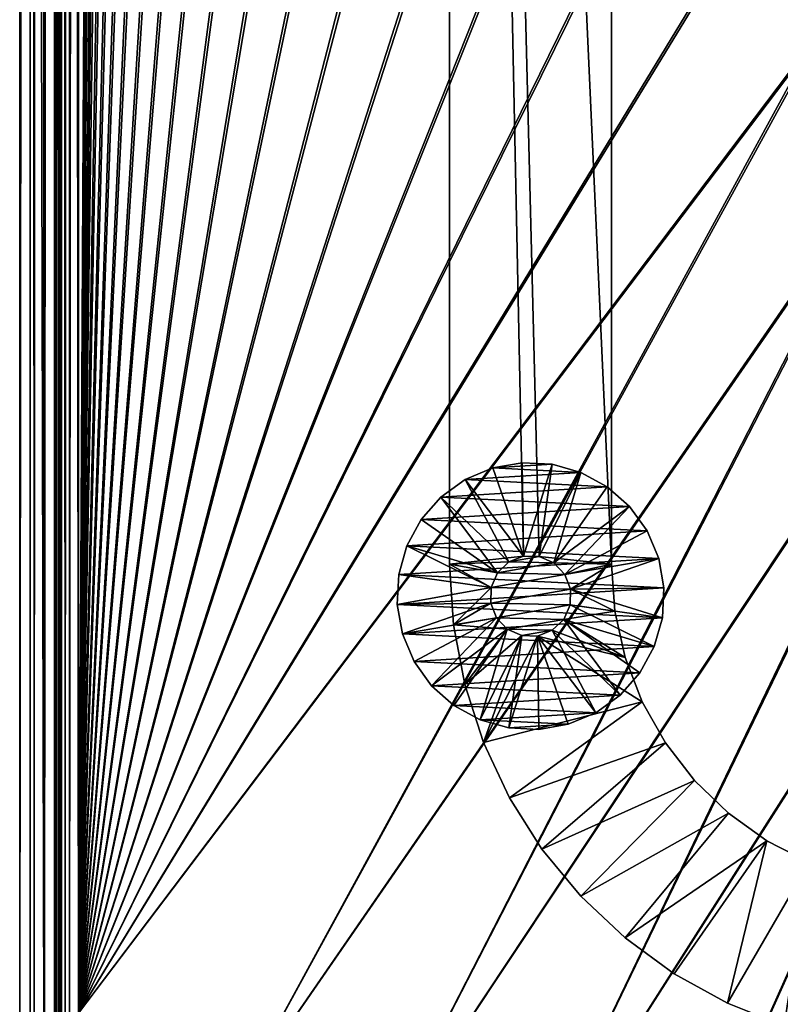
# Model space of a CAD drawing. Header units: metres. Extents: x 0 to 1400, y -1400 to 0.
# Tile 5 of 256: x 0 to 94, y -1290 to -1168. Entities that reach past the tile are written whole.
import ezdxf

# ---------------------------------------------------------------- set-up
doc = ezdxf.new("R2010")
doc.units = ezdxf.units.M

msp = doc.modelspace()

# ---------------------------------------------------------------- linework, layer by layer
at = {"layer": 'None'}
for points in [[(1.294015, -11.242748, -5.865956), (0, -9.948733, -80), (0, -1291.388062, -80)], [(2.999543, -9.948733, -80.052361), (2.999513, -1291.388062, -80.052353), (0, -9.948733, -80)], [(2.999513, -1291.388062, -80.052353), (0, -1291.388062, -80), (0, -9.948733, -80)], [(2.999513, -1291.388062, -80.052353), (2.999543, -9.948733, -80.052361), (4.293558, -11.242748, -5.918313)], [(1.294015, -1290.58252, -5.865956), (1.294015, -11.242748, -5.865956), (0, -1291.388062, -80)], [(1.294015, -11.242748, -5.865956), (1.294015, -1290.58252, -5.865956), (1.453122, -11.242748, -4.597182)], [(1.294015, -1290.58252, -5.865956), (1.777908, -1290.58252, -3.61353), (1.453122, -11.242748, -4.597182)], [(1.777908, -1290.58252, -3.61353), (1.77788, -11.242748, -3.613594), (1.453122, -11.242748, -4.597182)], [(2.336057, -11.242748, -2.598887), (1.77788, -11.242748, -3.613594), (1.777908, -1290.58252, -3.61353)], [(3.078628, -1290.58252, -1.712029), (2.336057, -11.242748, -2.598887), (1.777908, -1290.58252, -3.61353)], [(3.078628, -1290.58252, -1.712029), (3.078723, -11.242748, -1.711936), (2.336057, -11.242748, -2.598887)], [(4.293558, -1290.58252, -5.918313), (2.999513, -1291.388062, -80.052353), (4.293558, -11.242748, -5.918313)], [(5.002484, -1290.58252, -0.444609), (3.9785, -11.242748, -0.984864), (3.078628, -1290.58252, -1.712029)], [(3.9785, -11.242748, -0.984864), (3.078723, -11.242748, -1.711936), (3.078628, -1290.58252, -1.712029)], [(5.002794, -11.242748, -0.444482), (3.9785, -11.242748, -0.984864), (5.002484, -1290.58252, -0.444609)], [(4.293558, -1290.58252, -5.918313), (4.293558, -11.242748, -5.918313), (4.359362, -1290.58252, -5.346294)], [(4.293558, -11.242748, -5.918313), (4.534307, -11.242748, -4.797701), (4.359362, -1290.58252, -5.346294)], [(4.534307, -11.242748, -4.797701), (4.534304, -1290.58252, -4.79771), (4.359362, -1290.58252, -5.346294)], [(4.811808, -1290.58252, -4.293189), (4.534304, -1290.58252, -4.79771), (4.534307, -11.242748, -4.797701)], [(5.181449, -11.242748, -3.851689), (4.811808, -1290.58252, -4.293189), (4.534307, -11.242748, -4.797701)], [(5.181445, -1290.58252, -3.851693), (4.811808, -1290.58252, -4.293189), (5.181449, -11.242748, -3.851689)], [(5.991898, -11.242748, -0.13694), (5.002484, -1290.58252, -0.444609), (7.262993, -1290.58252)], [(5.991898, -11.242748, -0.13694), (5.002794, -11.242748, -0.444482), (5.002484, -1290.58252, -0.444609)], [(5.629323, -1290.58252, -3.489816), (5.181445, -1290.58252, -3.851693), (5.181449, -11.242748, -3.851689)], [(5.629323, -1290.58252, -3.489816), (5.181449, -11.242748, -3.851689), (6.138612, -11.242748, -3.221156)], [(6.138608, -1290.58252, -3.221157), (5.629323, -1290.58252, -3.489816), (6.138612, -11.242748, -3.221156)], [(7.263255, -11.242748), (5.991898, -11.242748, -0.13694), (7.262993, -1290.58252)], [(7.263255, -1290.58252, -3), (6.138608, -1290.58252, -3.221157), (7.263255, -11.242748, -3)], [(6.138608, -1290.58252, -3.221157), (6.138612, -11.242748, -3.221156), (7.263255, -11.242748, -3)], [(7.262993, -1290.58252), (10.26183, -870.310974), (7.263255, -11.242748)], [(7.263255, -11.242748, -3), (9.488518, -870.462952, -3), (7.263255, -1290.58252, -3)], [(10.556255, -886.99408), (10.26183, -870.310974), (7.262993, -1290.58252)], [(9.488518, -870.462952, -3), (9.787195, -887.165039, -3), (7.263255, -1290.58252, -3)], [(11.297174, -903.663391), (10.556255, -886.99408), (7.262993, -1290.58252)], [(7.263255, -1290.58252, -3), (9.787195, -887.165039, -3), (10.532903, -903.853088, -3)], [(12.493146, -920.306213), (11.297174, -903.663391), (7.262993, -1290.58252)], [(10.532903, -903.853088, -3), (11.734195, -920.514526, -3), (7.263255, -1290.58252, -3)], [(7.262993, -1290.58252), (14.152526, -936.909119), (12.493146, -920.306213)], [(11.734195, -920.514526, -3), (13.399429, -937.136047, -3), (7.263255, -1290.58252, -3)], [(16.283424, -953.458191), (14.152526, -936.909119), (7.262993, -1290.58252)], [(7.263255, -1290.58252, -3), (13.399429, -937.136047, -3), (15.536694, -953.703369, -3)], [(18.893593, -969.938416), (16.283424, -953.458191), (7.262993, -1290.58252)], [(15.536694, -953.703369, -3), (18.15374, -970.201782, -3), (7.263255, -1290.58252, -3)], [(7.262993, -1290.58252), (21.990341, -986.334167), (18.893593, -969.938416)], [(18.15374, -970.201782, -3), (21.257854, -986.615417, -3), (7.263255, -1290.58252, -3)], [(25.580467, -1002.628906), (21.990341, -986.334167), (7.262993, -1290.58252)], [(7.263255, -1290.58252, -3), (21.257854, -986.615417, -3), (24.855837, -1002.927917, -3)], [(29.670143, -1018.805542), (25.580467, -1002.628906), (7.262993, -1290.58252)], [(24.855837, -1002.927917, -3), (28.953835, -1019.12207, -3), (7.263255, -1290.58252, -3)], [(7.262993, -1290.58252), (34.264809, -1034.846069), (29.670143, -1018.805542)], [(28.953835, -1019.12207, -3), (33.557266, -1035.17981, -3), (7.263255, -1290.58252, -3)], [(39.369041, -1050.731689), (34.264809, -1034.846069), (7.262993, -1290.58252)], [(7.263255, -1290.58252, -3), (33.557266, -1035.17981, -3), (38.670708, -1051.082397, -3)], [(44.986485, -1066.443115), (39.369041, -1050.731689), (7.262993, -1290.58252)], [(38.670708, -1051.082397, -3), (44.297775, -1066.810547, -3), (7.263255, -1290.58252, -3)], [(7.262993, -1290.58252), (51.119713, -1081.960449), (44.986485, -1066.443115)], [(44.297775, -1066.810547, -3), (50.441025, -1082.34436, -3), (7.263255, -1290.58252, -3)], [(57.770119, -1097.263306), (51.119713, -1081.960449), (7.262993, -1290.58252)], [(7.263255, -1290.58252, -3), (50.441025, -1082.34436, -3), (57.101818, -1097.663452, -3)], [(64.93779, -1112.330688), (57.770119, -1097.263306), (7.262993, -1290.58252)], [(57.101818, -1097.663452, -3), (64.280243, -1112.746826, -3), (7.263255, -1290.58252, -3)], [(7.262993, -1290.58252), (72.621468, -1127.141724), (64.93779, -1112.330688)], [(64.280243, -1112.746826, -3), (71.975006, -1127.573364, -3), (7.263255, -1290.58252, -3)], [(80.818375, -1141.674805), (72.621468, -1127.141724), (7.262993, -1290.58252)], [(98.733162, -1169.822754), (132.357529, -1126.819946, -29.823608), (89.524239, -1155.908936)], [(7.263255, -1290.58252, -3), (71.975006, -1127.573364, -3), (80.183334, -1142.121826, -3)], [(88.900917, -1156.371094, -3), (138.356049, -1138.784546, -32.411072), (98.121849, -1170.299805, -3)], [(89.524239, -1155.908936), (80.818375, -1141.674805), (7.262993, -1290.58252)], [(7.263255, -1290.58252, -3), (80.183334, -1142.121826, -3), (88.900917, -1156.371094, -3)], [(7.262993, -1290.58252), (98.733162, -1169.822754), (89.524239, -1155.908936)], [(98.121849, -1170.299805, -3), (7.263255, -1290.58252, -3), (88.900917, -1156.371094, -3)], [(26.28237, -1302.206421), (98.733162, -1169.822754), (7.262993, -1290.58252)], [(26.284334, -1302.207397, -3), (7.263255, -1290.58252, -3), (98.121849, -1170.299805, -3)], [(98.733162, -1169.822754), (26.28237, -1302.206421), (108.43763, -1183.395752)], [(107.838593, -1183.887207, -3), (26.284334, -1302.207397, -3), (98.121849, -1170.299805, -3)], [(26.28237, -1302.206421), (43.232292, -1309.932251), (108.43763, -1183.395752)], [(43.234257, -1309.933105, -3), (26.284334, -1302.207397, -3), (107.838593, -1183.887207, -3)], [(108.43763, -1183.395752), (43.232292, -1309.932251), (118.628494, -1196.6073)], [(118.042015, -1197.113159, -3), (43.234257, -1309.933105, -3), (107.838593, -1183.887207, -3)], [(43.232292, -1309.932251), (60.32896, -1317.327759), (118.628494, -1196.6073)], [(60.330929, -1317.328491, -3), (43.234257, -1309.933105, -3), (118.042015, -1197.113159, -3)], [(118.628494, -1196.6073), (60.32896, -1317.327759), (129.294907, -1209.437988)], [(128.721222, -1209.957886, -3), (60.330929, -1317.328491, -3), (118.042015, -1197.113159, -3)], [(60.32896, -1317.327759), (77.565941, -1324.389893), (129.294907, -1209.437988)], [(129.294907, -1209.437988), (77.565941, -1324.389893), (140.424713, -1221.869019)], [(77.567909, -1324.390747, -3), (60.330929, -1317.328491, -3), (128.721222, -1209.957886, -3)], [(139.86409, -1222.40271, -3), (77.567909, -1324.390747, -3), (128.721222, -1209.957886, -3)], [(77.565941, -1324.389893), (94.936737, -1331.116333), (140.424713, -1221.869019)], [(94.938705, -1331.117065, -3), (77.567909, -1324.390747, -3), (139.86409, -1222.40271, -3)]]:
    msp.add_3dface(points, dxfattribs=at)
at = {"layer": 'None0'}
for points in [[(73.101234, -598.952698, -541.977783), (73.101234, -1235.141357, -541.977783), (53.101238, -793.10022, -541.977783)], [(73.101234, -598.952698, -521.977783), (53.101238, -793.10022, -521.977783), (73.101234, -1235.141357, -521.977783)], [(73.101234, -1235.141357, -521.977783), (73.101234, -1235.141357, -541.977783), (73.101234, -598.952698, -521.977783)], [(73.101234, -1235.141357, -541.977783), (73.101234, -598.952698, -541.977783), (73.101234, -598.952698, -521.977783)], [(53.101238, -793.10022, -541.977783), (73.101234, -1235.141357, -541.977783), (64.183357, -1234.218994, -541.977783)], [(53.102093, -1235.141235, -541.977783), (53.101238, -793.10022, -541.977783), (62.233059, -1234.176392, -541.977783)], [(62.233059, -1234.176392, -541.977783), (53.101238, -793.10022, -541.977783), (64.183357, -1234.218994, -541.977783)], [(53.102093, -1235.141235, -521.977783), (53.101238, -793.10022, -521.977783), (53.102093, -1235.141235, -541.977783)], [(53.101238, -793.10022, -521.977783), (53.101238, -793.10022, -541.977783), (53.102093, -1235.141235, -541.977783)], [(53.102093, -1235.141235, -521.977783), (62.233059, -1234.176392, -521.977783), (53.101238, -793.10022, -521.977783)], [(62.233059, -1234.176392, -521.977783), (64.183357, -1234.218994, -521.977783), (53.101238, -793.10022, -521.977783)], [(53.101238, -793.10022, -521.977783), (64.183357, -1234.218994, -521.977783), (73.101234, -1235.141357, -521.977783)], [(58.434711, -1223.273804, -595.000183), (62.073406, -1222.632202, -595.000183), (58.434711, -1223.273804, -630.000183)], [(62.073406, -1222.632202, -595.000183), (62.073406, -1222.632202, -630.000183), (58.434711, -1223.273804, -630.000183)], [(62.073406, -1222.632202, -630.000183), (65.763641, -1222.816284, -630.000183), (58.434711, -1223.273804, -630.000183)], [(62.233059, -1234.176392, -595), (62.073406, -1222.632202, -595.000183), (58.434711, -1223.273804, -595.000183)], [(65.763641, -1222.816284, -630.000183), (69.320374, -1223.817017, -630.000183), (58.434711, -1223.273804, -630.000183)], [(62.073406, -1222.632202, -595.000183), (65.763641, -1222.816284, -595.000183), (62.073406, -1222.632202, -630.000183)], [(65.763641, -1222.816284, -595.000183), (65.763641, -1222.816284, -630.000183), (62.073406, -1222.632202, -630.000183)], [(65.763641, -1222.816284, -595.000183), (62.073406, -1222.632202, -595.000183), (62.233059, -1234.176392, -595)], [(64.183357, -1234.218994, -595), (65.763641, -1222.816284, -595.000183), (62.233059, -1234.176392, -595)], [(69.320374, -1223.817017, -595.000183), (65.763641, -1222.816284, -595.000183), (64.183357, -1234.218994, -595)], [(65.763641, -1222.816284, -595.000183), (69.320374, -1223.817017, -595.000183), (65.763641, -1222.816284, -630.000183)], [(69.320374, -1223.817017, -595.000183), (69.320374, -1223.817017, -630.000183), (65.763641, -1222.816284, -630.000183)], [(55.030014, -1224.708984, -595.000183), (58.434711, -1223.273804, -595.000183), (55.030014, -1224.708984, -630.000183)], [(58.434711, -1223.273804, -595.000183), (58.434711, -1223.273804, -630.000183), (55.030014, -1224.708984, -630.000183)], [(58.434711, -1223.273804, -630.000183), (69.320374, -1223.817017, -630.000183), (55.030014, -1224.708984, -630.000183)], [(58.434711, -1223.273804, -595.000183), (55.030014, -1224.708984, -595.000183), (62.233059, -1234.176392, -595)], [(69.320374, -1223.817017, -630.000183), (72.565247, -1225.584106, -630.000183), (55.030014, -1224.708984, -630.000183)], [(65.968918, -1235.004639, -595), (69.320374, -1223.817017, -595.000183), (64.183357, -1234.218994, -595)], [(65.968918, -1235.004639, -595), (72.565247, -1225.584106, -595.000183), (69.320374, -1223.817017, -595.000183)], [(69.320374, -1223.817017, -595.000183), (72.565247, -1225.584106, -595.000183), (69.320374, -1223.817017, -630.000183)], [(72.565247, -1225.584106, -595.000183), (72.565247, -1225.584106, -630.000183), (69.320374, -1223.817017, -630.000183)], [(52.030045, -1226.865723, -595.000183), (55.030014, -1224.708984, -595.000183), (52.030045, -1226.865723, -630.000183)], [(55.030014, -1224.708984, -595.000183), (55.030014, -1224.708984, -630.000183), (52.030045, -1226.865723, -630.000183)], [(55.030014, -1224.708984, -630.000183), (72.565247, -1225.584106, -630.000183), (52.030045, -1226.865723, -630.000183)], [(55.030014, -1224.708984, -595.000183), (52.030045, -1226.865723, -595.000183), (60.414932, -1234.883423, -595)], [(72.565247, -1225.584106, -630.000183), (75.335564, -1228.028931, -630.000183), (52.030045, -1226.865723, -630.000183)], [(55.030014, -1224.708984, -595.000183), (60.414932, -1234.883423, -595), (62.233059, -1234.176392, -595)], [(75.335564, -1228.028931, -595.000183), (72.565247, -1225.584106, -595.000183), (65.968918, -1235.004639, -595)], [(75.335564, -1228.028931, -630.000183), (72.565247, -1225.584106, -630.000183), (75.335564, -1228.028931, -595.000183)], [(72.565247, -1225.584106, -630.000183), (72.565247, -1225.584106, -595.000183), (75.335564, -1228.028931, -595.000183)], [(49.585228, -1229.636108, -595.000183), (52.030045, -1226.865723, -595.000183), (49.585228, -1229.636108, -630.000183)], [(52.030045, -1226.865723, -595.000183), (52.030045, -1226.865723, -630.000183), (49.585228, -1229.636108, -630.000183)], [(52.030045, -1226.865723, -630.000183), (75.335564, -1228.028931, -630.000183), (49.585228, -1229.636108, -630.000183)], [(52.030045, -1226.865723, -595.000183), (49.585228, -1229.636108, -595.000183), (59.005768, -1236.232422, -595)], [(52.030045, -1226.865723, -595.000183), (59.005768, -1236.232422, -595), (60.414932, -1234.883423, -595)], [(75.335564, -1228.028931, -630.000183), (77.492393, -1231.028931, -630.000183), (49.585228, -1229.636108, -630.000183)], [(67.317894, -1236.413818, -595), (75.335564, -1228.028931, -595.000183), (65.968918, -1235.004639, -595)], [(67.317894, -1236.413818, -595), (77.492393, -1231.028931, -595.000183), (75.335564, -1228.028931, -595.000183)], [(77.492393, -1231.028931, -630.000183), (75.335564, -1228.028931, -630.000183), (77.492393, -1231.028931, -595.000183)], [(75.335564, -1228.028931, -630.000183), (75.335564, -1228.028931, -595.000183), (77.492393, -1231.028931, -595.000183)], [(47.818161, -1232.880981, -595.000183), (49.585228, -1229.636108, -595.000183), (47.818161, -1232.880981, -630.000183)], [(49.585228, -1229.636108, -595.000183), (49.585228, -1229.636108, -630.000183), (47.818161, -1232.880981, -630.000183)], [(49.585228, -1229.636108, -630.000183), (77.492393, -1231.028931, -630.000183), (47.818161, -1232.880981, -630.000183)], [(49.585228, -1229.636108, -595.000183), (47.818161, -1232.880981, -595.000183), (59.005768, -1236.232422, -595)], [(77.492393, -1231.028931, -630.000183), (78.927589, -1234.433594, -630.000183), (47.818161, -1232.880981, -630.000183)], [(78.927589, -1234.433594, -595.000183), (77.492393, -1231.028931, -595.000183), (67.317894, -1236.413818, -595)], [(78.927589, -1234.433594, -630.000183), (77.492393, -1231.028931, -630.000183), (78.927589, -1234.433594, -595.000183)], [(77.492393, -1231.028931, -630.000183), (77.492393, -1231.028931, -595.000183), (78.927589, -1234.433594, -595.000183)], [(46.817455, -1236.437744, -595.000183), (47.818161, -1232.880981, -595.000183), (46.817455, -1236.437744, -630.000183)], [(47.818161, -1232.880981, -595.000183), (47.818161, -1232.880981, -630.000183), (46.817455, -1236.437744, -630.000183)], [(47.818161, -1232.880981, -630.000183), (78.927589, -1234.433594, -630.000183), (46.817455, -1236.437744, -630.000183)], [(47.818161, -1232.880981, -595.000183), (46.817455, -1236.437744, -595.000183), (58.220104, -1238.017944, -595)], [(59.005768, -1236.232422, -595), (47.818161, -1232.880981, -595.000183), (58.220104, -1238.017944, -595)], [(78.927589, -1234.433594, -630.000183), (79.569191, -1238.072266, -630.000183), (46.817455, -1236.437744, -630.000183)], [(60.414932, -1234.883423, -541.977783), (53.102093, -1235.141235, -541.977783), (62.233059, -1234.176392, -541.977783)], [(60.414932, -1234.883423, -521.977783), (62.233059, -1234.176392, -521.977783), (53.102093, -1235.141235, -521.977783)], [(60.414932, -1234.883423, -541.977783), (59.005768, -1236.232422, -541.977783), (53.102093, -1235.141235, -541.977783)], [(59.005768, -1236.232422, -521.977783), (60.414932, -1234.883423, -521.977783), (53.102093, -1235.141235, -521.977783)], [(59.005768, -1236.232422, -541.977783), (58.220104, -1238.017944, -541.977783), (53.102093, -1235.141235, -541.977783)], [(53.102093, -1235.141235, -541.977783), (58.220104, -1238.017944, -541.977783), (53.57325, -1242.64563, -541.977783)], [(53.102093, -1235.141235, -541.977783), (53.57325, -1242.64563, -541.977783), (53.102093, -1235.141235, -521.977783)], [(53.57325, -1242.64563, -541.977783), (53.57325, -1242.64563, -521.977783), (53.102093, -1235.141235, -521.977783)], [(59.005768, -1236.232422, -521.977783), (53.102093, -1235.141235, -521.977783), (58.220104, -1238.017944, -521.977783)], [(53.102093, -1235.141235, -521.977783), (53.57325, -1242.64563, -521.977783), (58.220104, -1238.017944, -521.977783)], [(60.414932, -1234.883423, -521.977783), (59.005768, -1236.232422, -521.977783), (60.414932, -1234.883423, -9)], [(59.005768, -1236.232422, -521.977783), (59.005768, -1236.232422, -9), (60.414932, -1234.883423, -9)], [(60.414932, -1234.883423, -9), (59.005768, -1236.232422, -9), (65.968918, -1235.004639, -9)], [(60.414932, -1234.883423, -595), (59.005768, -1236.232422, -595), (60.414932, -1234.883423, -541.977783)], [(59.005768, -1236.232422, -595), (59.005768, -1236.232422, -541.977783), (60.414932, -1234.883423, -541.977783)], [(65.968918, -1235.004639, -9), (59.005768, -1236.232422, -9), (67.317894, -1236.413818, -9)], [(62.233059, -1234.176392, -521.977783), (60.414932, -1234.883423, -521.977783), (62.233059, -1234.176392, -9)], [(60.414932, -1234.883423, -521.977783), (60.414932, -1234.883423, -9), (62.233059, -1234.176392, -9)], [(64.183357, -1234.218994, -9), (62.233059, -1234.176392, -9), (60.414932, -1234.883423, -9)], [(62.233059, -1234.176392, -595), (60.414932, -1234.883423, -595), (62.233059, -1234.176392, -541.977783)], [(60.414932, -1234.883423, -595), (60.414932, -1234.883423, -541.977783), (62.233059, -1234.176392, -541.977783)], [(64.183357, -1234.218994, -9), (60.414932, -1234.883423, -9), (65.968918, -1235.004639, -9)], [(64.183357, -1234.218994, -521.977783), (62.233059, -1234.176392, -521.977783), (64.183357, -1234.218994, -9)], [(62.233059, -1234.176392, -521.977783), (62.233059, -1234.176392, -9), (64.183357, -1234.218994, -9)], [(64.183357, -1234.218994, -595), (62.233059, -1234.176392, -595), (64.183357, -1234.218994, -541.977783)], [(62.233059, -1234.176392, -595), (62.233059, -1234.176392, -541.977783), (64.183357, -1234.218994, -541.977783)], [(73.101234, -1235.141357, -541.977783), (65.968918, -1235.004639, -541.977783), (64.183357, -1234.218994, -541.977783)], [(65.968918, -1235.004639, -521.977783), (64.183357, -1234.218994, -521.977783), (65.968918, -1235.004639, -9)], [(64.183357, -1234.218994, -521.977783), (64.183357, -1234.218994, -9), (65.968918, -1235.004639, -9)], [(65.968918, -1235.004639, -595), (64.183357, -1234.218994, -595), (65.968918, -1235.004639, -541.977783)], [(64.183357, -1234.218994, -595), (64.183357, -1234.218994, -541.977783), (65.968918, -1235.004639, -541.977783)], [(64.183357, -1234.218994, -521.977783), (65.968918, -1235.004639, -521.977783), (73.101234, -1235.141357, -521.977783)], [(67.317894, -1236.413818, -541.977783), (65.968918, -1235.004639, -541.977783), (73.101234, -1235.141357, -541.977783)], [(67.317894, -1236.413818, -521.977783), (65.968918, -1235.004639, -521.977783), (67.317894, -1236.413818, -9)], [(65.968918, -1235.004639, -521.977783), (65.968918, -1235.004639, -9), (67.317894, -1236.413818, -9)], [(67.317894, -1236.413818, -595), (65.968918, -1235.004639, -595), (67.317894, -1236.413818, -541.977783)], [(65.968918, -1235.004639, -595), (65.968918, -1235.004639, -541.977783), (67.317894, -1236.413818, -541.977783)], [(73.101234, -1235.141357, -521.977783), (65.968918, -1235.004639, -521.977783), (67.317894, -1236.413818, -521.977783)], [(68.024925, -1238.231934, -595), (78.927589, -1234.433594, -595.000183), (67.317894, -1236.413818, -595)], [(68.024925, -1238.231934, -541.977783), (67.317894, -1236.413818, -541.977783), (73.101234, -1235.141357, -541.977783)], [(67.317894, -1236.413818, -521.977783), (68.024925, -1238.231934, -521.977783), (73.101234, -1235.141357, -521.977783)], [(68.024925, -1238.231934, -595), (79.569191, -1238.072266, -595.000183), (78.927589, -1234.433594, -595.000183)], [(68.024925, -1238.231934, -541.977783), (73.101234, -1235.141357, -541.977783), (73.528564, -1240.972656, -541.977783)], [(68.024925, -1238.231934, -521.977783), (73.528564, -1240.972656, -521.977783), (73.101234, -1235.141357, -521.977783)], [(73.528564, -1240.972656, -541.977783), (73.101234, -1235.141357, -541.977783), (73.528564, -1240.972656, -521.977783)], [(73.101234, -1235.141357, -541.977783), (73.101234, -1235.141357, -521.977783), (73.528564, -1240.972656, -521.977783)], [(79.569191, -1238.072266, -630.000183), (78.927589, -1234.433594, -630.000183), (79.569191, -1238.072266, -595.000183)], [(78.927589, -1234.433594, -630.000183), (78.927589, -1234.433594, -595.000183), (79.569191, -1238.072266, -595.000183)], [(46.633282, -1240.12793, -595.000183), (46.817455, -1236.437744, -595.000183), (46.633282, -1240.12793, -630.000183)], [(46.817455, -1236.437744, -595.000183), (46.817455, -1236.437744, -630.000183), (46.633282, -1240.12793, -630.000183)], [(46.817455, -1236.437744, -630.000183), (79.569191, -1238.072266, -630.000183), (46.633282, -1240.12793, -630.000183)], [(58.220104, -1238.017944, -595), (46.817455, -1236.437744, -595.000183), (46.633282, -1240.12793, -595.000183)], [(58.220104, -1238.017944, -9), (59.005768, -1236.232422, -9), (58.220104, -1238.017944, -521.977783)], [(59.005768, -1236.232422, -9), (59.005768, -1236.232422, -521.977783), (58.220104, -1238.017944, -521.977783)], [(59.005768, -1236.232422, -9), (58.220104, -1238.017944, -9), (67.317894, -1236.413818, -9)], [(58.220104, -1238.017944, -541.977783), (59.005768, -1236.232422, -541.977783), (58.220104, -1238.017944, -595)], [(59.005768, -1236.232422, -541.977783), (59.005768, -1236.232422, -595), (58.220104, -1238.017944, -595)], [(67.317894, -1236.413818, -9), (58.220104, -1238.017944, -9), (68.024925, -1238.231934, -9)], [(68.024925, -1238.231934, -521.977783), (67.317894, -1236.413818, -521.977783), (68.024925, -1238.231934, -9)], [(67.317894, -1236.413818, -521.977783), (67.317894, -1236.413818, -9), (68.024925, -1238.231934, -9)], [(68.024925, -1238.231934, -595), (67.317894, -1236.413818, -595), (68.024925, -1238.231934, -541.977783)], [(67.317894, -1236.413818, -595), (67.317894, -1236.413818, -541.977783), (68.024925, -1238.231934, -541.977783)], [(58.220104, -1238.017944, -595), (46.633282, -1240.12793, -595.000183), (58.177551, -1239.968262, -595)], [(79.569191, -1238.072266, -630.000183), (79.385025, -1241.762451, -630.000183), (46.633282, -1240.12793, -630.000183)], [(58.220104, -1238.017944, -541.977783), (58.177551, -1239.968262, -541.977783), (53.57325, -1242.64563, -541.977783)], [(58.220104, -1238.017944, -521.977783), (53.57325, -1242.64563, -521.977783), (58.177551, -1239.968262, -521.977783)], [(58.177551, -1239.968262, -9), (58.220104, -1238.017944, -9), (58.177551, -1239.968262, -521.977783)], [(58.220104, -1238.017944, -9), (58.220104, -1238.017944, -521.977783), (58.177551, -1239.968262, -521.977783)], [(58.220104, -1238.017944, -9), (58.177551, -1239.968262, -9), (68.024925, -1238.231934, -9)], [(58.177551, -1239.968262, -541.977783), (58.220104, -1238.017944, -541.977783), (58.177551, -1239.968262, -595)], [(58.220104, -1238.017944, -541.977783), (58.220104, -1238.017944, -595), (58.177551, -1239.968262, -595)], [(68.024925, -1238.231934, -9), (58.177551, -1239.968262, -9), (67.982368, -1240.182251, -9)], [(67.982368, -1240.182251, -541.977783), (68.024925, -1238.231934, -541.977783), (73.528564, -1240.972656, -541.977783)], [(67.982368, -1240.182251, -521.977783), (68.024925, -1238.231934, -521.977783), (67.982368, -1240.182251, -9)], [(68.024925, -1238.231934, -521.977783), (68.024925, -1238.231934, -9), (67.982368, -1240.182251, -9)], [(67.982368, -1240.182251, -595), (68.024925, -1238.231934, -595), (67.982368, -1240.182251, -541.977783)], [(68.024925, -1238.231934, -595), (68.024925, -1238.231934, -541.977783), (67.982368, -1240.182251, -541.977783)], [(67.982368, -1240.182251, -595), (79.385025, -1241.762451, -595.000183), (68.024925, -1238.231934, -595)], [(73.528564, -1240.972656, -521.977783), (68.024925, -1238.231934, -521.977783), (67.982368, -1240.182251, -521.977783)], [(79.385025, -1241.762451, -595.000183), (79.569191, -1238.072266, -595.000183), (68.024925, -1238.231934, -595)], [(79.385025, -1241.762451, -630.000183), (79.569191, -1238.072266, -630.000183), (79.385025, -1241.762451, -595.000183)], [(79.569191, -1238.072266, -630.000183), (79.569191, -1238.072266, -595.000183), (79.385025, -1241.762451, -595.000183)], [(46.633282, -1240.12793, -595.000183), (47.274883, -1243.766602, -595.000183), (58.177551, -1239.968262, -595)], [(47.274883, -1243.766602, -595.000183), (46.633282, -1240.12793, -595.000183), (47.274883, -1243.766602, -630.000183)], [(46.633282, -1240.12793, -595.000183), (46.633282, -1240.12793, -630.000183), (47.274883, -1243.766602, -630.000183)], [(46.633282, -1240.12793, -630.000183), (79.385025, -1241.762451, -630.000183), (47.274883, -1243.766602, -630.000183)], [(58.177551, -1239.968262, -595), (47.274883, -1243.766602, -595.000183), (58.884583, -1241.786377, -595)], [(53.57325, -1242.64563, -541.977783), (58.177551, -1239.968262, -541.977783), (58.884583, -1241.786377, -541.977783)], [(53.57325, -1242.64563, -521.977783), (58.884583, -1241.786377, -521.977783), (58.177551, -1239.968262, -521.977783)], [(58.884583, -1241.786377, -9), (58.177551, -1239.968262, -9), (58.884583, -1241.786377, -521.977783)], [(58.177551, -1239.968262, -9), (58.177551, -1239.968262, -521.977783), (58.884583, -1241.786377, -521.977783)], [(58.177551, -1239.968262, -9), (58.884583, -1241.786377, -9), (67.982368, -1240.182251, -9)], [(58.884583, -1241.786377, -541.977783), (58.177551, -1239.968262, -541.977783), (58.884583, -1241.786377, -595)], [(58.177551, -1239.968262, -541.977783), (58.177551, -1239.968262, -595), (58.884583, -1241.786377, -595)], [(67.982368, -1240.182251, -9), (58.884583, -1241.786377, -9), (67.196709, -1241.967773, -9)], [(67.982368, -1240.182251, -541.977783), (73.528564, -1240.972656, -541.977783), (67.196709, -1241.967773, -541.977783)], [(67.196709, -1241.967773, -521.977783), (67.982368, -1240.182251, -521.977783), (67.196709, -1241.967773, -9)], [(67.982368, -1240.182251, -521.977783), (67.982368, -1240.182251, -9), (67.196709, -1241.967773, -9)], [(67.196709, -1241.967773, -595), (67.982368, -1240.182251, -595), (67.196709, -1241.967773, -541.977783)], [(67.982368, -1240.182251, -595), (67.982368, -1240.182251, -541.977783), (67.196709, -1241.967773, -541.977783)], [(67.196709, -1241.967773, -595), (78.384315, -1245.319214, -595.000183), (67.982368, -1240.182251, -595)], [(67.196709, -1241.967773, -521.977783), (73.528564, -1240.972656, -521.977783), (67.982368, -1240.182251, -521.977783)], [(78.384315, -1245.319214, -595.000183), (79.385025, -1241.762451, -595.000183), (67.982368, -1240.182251, -595)], [(73.528564, -1240.972656, -541.977783), (74.80143, -1246.679321, -541.977783), (67.196709, -1241.967773, -541.977783)], [(74.80143, -1246.679321, -521.977783), (73.528564, -1240.972656, -521.977783), (67.196709, -1241.967773, -521.977783)], [(74.80143, -1246.679321, -541.977783), (73.528564, -1240.972656, -541.977783), (74.80143, -1246.679321, -521.977783)], [(73.528564, -1240.972656, -541.977783), (73.528564, -1240.972656, -521.977783), (74.80143, -1246.679321, -521.977783)], [(79.385025, -1241.762451, -630.000183), (78.384315, -1245.319214, -630.000183), (47.274883, -1243.766602, -630.000183)], [(47.274883, -1243.766602, -595.000183), (48.710083, -1247.171387, -595.000183), (58.884583, -1241.786377, -595)], [(58.884583, -1241.786377, -595), (48.710083, -1247.171387, -595.000183), (50.866913, -1250.171265, -595.000183)], [(60.233559, -1243.195557, -595), (58.884583, -1241.786377, -595), (50.866913, -1250.171265, -595.000183)], [(53.57325, -1242.64563, -541.977783), (58.884583, -1241.786377, -541.977783), (60.233559, -1243.195557, -541.977783)], [(58.884583, -1241.786377, -521.977783), (53.57325, -1242.64563, -521.977783), (60.233559, -1243.195557, -521.977783)], [(54.979328, -1250.032227, -541.977783), (53.57325, -1242.64563, -541.977783), (60.233559, -1243.195557, -541.977783)], [(53.57325, -1242.64563, -541.977783), (54.979328, -1250.032227, -541.977783), (53.57325, -1242.64563, -521.977783)], [(54.979328, -1250.032227, -541.977783), (54.979328, -1250.032227, -521.977783), (53.57325, -1242.64563, -521.977783)], [(53.57325, -1242.64563, -521.977783), (54.979328, -1250.032227, -521.977783), (60.233559, -1243.195557, -521.977783)], [(60.233559, -1243.195557, -9), (58.884583, -1241.786377, -9), (60.233559, -1243.195557, -521.977783)], [(58.884583, -1241.786377, -9), (58.884583, -1241.786377, -521.977783), (60.233559, -1243.195557, -521.977783)], [(58.884583, -1241.786377, -9), (60.233559, -1243.195557, -9), (67.196709, -1241.967773, -9)], [(60.233559, -1243.195557, -541.977783), (58.884583, -1241.786377, -541.977783), (60.233559, -1243.195557, -595)], [(58.884583, -1241.786377, -541.977783), (58.884583, -1241.786377, -595), (60.233559, -1243.195557, -595)], [(67.196709, -1241.967773, -9), (60.233559, -1243.195557, -9), (65.787544, -1243.316772, -9)], [(67.196709, -1241.967773, -541.977783), (74.80143, -1246.679321, -541.977783), (65.787544, -1243.316772, -541.977783)], [(67.196709, -1241.967773, -9), (65.787544, -1243.316772, -9), (67.196709, -1241.967773, -521.977783)], [(65.787544, -1243.316772, -9), (65.787544, -1243.316772, -521.977783), (67.196709, -1241.967773, -521.977783)], [(67.196709, -1241.967773, -541.977783), (65.787544, -1243.316772, -541.977783), (67.196709, -1241.967773, -595)], [(65.787544, -1243.316772, -541.977783), (65.787544, -1243.316772, -595), (67.196709, -1241.967773, -595)], [(74.172432, -1251.334473, -595.000183), (67.196709, -1241.967773, -595), (65.787544, -1243.316772, -595)], [(65.787544, -1243.316772, -521.977783), (74.80143, -1246.679321, -521.977783), (67.196709, -1241.967773, -521.977783)], [(74.172432, -1251.334473, -595.000183), (76.617249, -1248.564087, -595.000183), (67.196709, -1241.967773, -595)], [(76.617249, -1248.564087, -595.000183), (78.384315, -1245.319214, -595.000183), (67.196709, -1241.967773, -595)], [(78.384315, -1245.319214, -630.000183), (79.385025, -1241.762451, -630.000183), (78.384315, -1245.319214, -595.000183)], [(79.385025, -1241.762451, -630.000183), (79.385025, -1241.762451, -595.000183), (78.384315, -1245.319214, -595.000183)], [(48.710083, -1247.171387, -595.000183), (47.274883, -1243.766602, -595.000183), (48.710083, -1247.171387, -630.000183)], [(47.274883, -1243.766602, -595.000183), (47.274883, -1243.766602, -630.000183), (48.710083, -1247.171387, -630.000183)], [(47.274883, -1243.766602, -630.000183), (78.384315, -1245.319214, -630.000183), (48.710083, -1247.171387, -630.000183)], [(50.866913, -1250.171265, -595.000183), (53.637226, -1252.616089, -595.000183), (60.233559, -1243.195557, -595)], [(53.637226, -1252.616089, -595.000183), (56.882103, -1254.383179, -595.000183), (60.233559, -1243.195557, -595)], [(54.979328, -1250.032227, -541.977783), (60.233559, -1243.195557, -541.977783), (62.019115, -1243.981201, -541.977783)], [(60.233559, -1243.195557, -521.977783), (54.979328, -1250.032227, -521.977783), (62.019115, -1243.981201, -521.977783)], [(60.233559, -1243.195557, -595), (56.882103, -1254.383179, -595.000183), (62.019115, -1243.981201, -595)], [(62.019115, -1243.981201, -9), (60.233559, -1243.195557, -9), (62.019115, -1243.981201, -521.977783)], [(60.233559, -1243.195557, -9), (60.233559, -1243.195557, -521.977783), (62.019115, -1243.981201, -521.977783)], [(60.233559, -1243.195557, -9), (62.019115, -1243.981201, -9), (65.787544, -1243.316772, -9)], [(62.019115, -1243.981201, -541.977783), (60.233559, -1243.195557, -541.977783), (62.019115, -1243.981201, -595)], [(60.233559, -1243.195557, -541.977783), (60.233559, -1243.195557, -595), (62.019115, -1243.981201, -595)], [(65.787544, -1243.316772, -9), (62.019115, -1243.981201, -9), (63.969418, -1244.023804, -9)], [(74.80143, -1246.679321, -541.977783), (63.969418, -1244.023804, -541.977783), (65.787544, -1243.316772, -541.977783)], [(65.787544, -1243.316772, -9), (63.969418, -1244.023804, -9), (65.787544, -1243.316772, -521.977783)], [(63.969418, -1244.023804, -9), (63.969418, -1244.023804, -521.977783), (65.787544, -1243.316772, -521.977783)], [(65.787544, -1243.316772, -541.977783), (63.969418, -1244.023804, -541.977783), (65.787544, -1243.316772, -595)], [(63.969418, -1244.023804, -541.977783), (63.969418, -1244.023804, -595), (65.787544, -1243.316772, -595)], [(71.172462, -1253.491211, -595.000183), (65.787544, -1243.316772, -595), (63.969418, -1244.023804, -595)], [(65.787544, -1243.316772, -521.977783), (63.969418, -1244.023804, -521.977783), (74.80143, -1246.679321, -521.977783)], [(71.172462, -1253.491211, -595.000183), (74.172432, -1251.334473, -595.000183), (65.787544, -1243.316772, -595)], [(57.298244, -1257.185059, -541.977783), (54.979328, -1250.032227, -541.977783), (62.019115, -1243.981201, -541.977783)], [(54.979328, -1250.032227, -521.977783), (57.298244, -1257.185059, -521.977783), (62.019115, -1243.981201, -521.977783)], [(56.882103, -1254.383179, -595.000183), (60.438835, -1255.383911, -595.000183), (62.019115, -1243.981201, -595)], [(57.298244, -1257.185059, -541.977783), (62.019115, -1243.981201, -541.977783), (63.969418, -1244.023804, -541.977783)], [(62.019115, -1243.981201, -521.977783), (57.298244, -1257.185059, -521.977783), (63.969418, -1244.023804, -521.977783)], [(76.892632, -1252.139526, -541.977783), (57.298244, -1257.185059, -541.977783), (63.969418, -1244.023804, -541.977783)], [(57.298244, -1257.185059, -521.977783), (76.892632, -1252.139526, -521.977783), (63.969418, -1244.023804, -521.977783)], [(62.019115, -1243.981201, -595), (60.438835, -1255.383911, -595.000183), (63.969418, -1244.023804, -595)], [(60.438835, -1255.383911, -595.000183), (64.129066, -1255.568115, -595.000183), (63.969418, -1244.023804, -595)], [(63.969418, -1244.023804, -9), (62.019115, -1243.981201, -9), (63.969418, -1244.023804, -521.977783)], [(62.019115, -1243.981201, -9), (62.019115, -1243.981201, -521.977783), (63.969418, -1244.023804, -521.977783)], [(63.969418, -1244.023804, -541.977783), (62.019115, -1243.981201, -541.977783), (63.969418, -1244.023804, -595)], [(62.019115, -1243.981201, -541.977783), (62.019115, -1243.981201, -595), (63.969418, -1244.023804, -595)], [(74.80143, -1246.679321, -541.977783), (76.892632, -1252.139526, -541.977783), (63.969418, -1244.023804, -541.977783)], [(63.969418, -1244.023804, -595), (64.129066, -1255.568115, -595.000183), (67.767761, -1254.926514, -595.000183)], [(67.767761, -1254.926514, -595.000183), (71.172462, -1253.491211, -595.000183), (63.969418, -1244.023804, -595)], [(63.969418, -1244.023804, -521.977783), (76.892632, -1252.139526, -521.977783), (74.80143, -1246.679321, -521.977783)], [(78.384315, -1245.319214, -630.000183), (76.617249, -1248.564087, -630.000183), (48.710083, -1247.171387, -630.000183)], [(76.617249, -1248.564087, -630.000183), (78.384315, -1245.319214, -630.000183), (76.617249, -1248.564087, -595.000183)], [(78.384315, -1245.319214, -630.000183), (78.384315, -1245.319214, -595.000183), (76.617249, -1248.564087, -595.000183)], [(50.866913, -1250.171265, -595.000183), (48.710083, -1247.171387, -595.000183), (50.866913, -1250.171265, -630.000183)], [(48.710083, -1247.171387, -595.000183), (48.710083, -1247.171387, -630.000183), (50.866913, -1250.171265, -630.000183)], [(48.710083, -1247.171387, -630.000183), (76.617249, -1248.564087, -630.000183), (50.866913, -1250.171265, -630.000183)], [(76.892632, -1252.139526, -541.977783), (74.80143, -1246.679321, -541.977783), (76.892632, -1252.139526, -521.977783)], [(74.80143, -1246.679321, -541.977783), (74.80143, -1246.679321, -521.977783), (76.892632, -1252.139526, -521.977783)], [(76.617249, -1248.564087, -630.000183), (74.172432, -1251.334473, -630.000183), (50.866913, -1250.171265, -630.000183)], [(74.172432, -1251.334473, -630.000183), (76.617249, -1248.564087, -630.000183), (74.172432, -1251.334473, -595.000183)], [(76.617249, -1248.564087, -630.000183), (76.617249, -1248.564087, -595.000183), (74.172432, -1251.334473, -595.000183)], [(53.637226, -1252.616089, -595.000183), (50.866913, -1250.171265, -595.000183), (53.637226, -1252.616089, -630.000183)], [(50.866913, -1250.171265, -595.000183), (50.866913, -1250.171265, -630.000183), (53.637226, -1252.616089, -630.000183)], [(50.866913, -1250.171265, -630.000183), (74.172432, -1251.334473, -630.000183), (53.637226, -1252.616089, -630.000183)], [(54.979328, -1250.032227, -541.977783), (57.298244, -1257.185059, -541.977783), (54.979328, -1250.032227, -521.977783)], [(57.298244, -1257.185059, -541.977783), (57.298244, -1257.185059, -521.977783), (54.979328, -1250.032227, -521.977783)], [(74.172432, -1251.334473, -630.000183), (71.172462, -1253.491211, -630.000183), (53.637226, -1252.616089, -630.000183)], [(60.493572, -1263.991577, -541.977783), (57.298244, -1257.185059, -541.977783), (76.892632, -1252.139526, -541.977783)], [(57.298244, -1257.185059, -521.977783), (60.493572, -1263.991577, -521.977783), (76.892632, -1252.139526, -521.977783)], [(79.757477, -1257.23645, -541.977783), (60.493572, -1263.991577, -541.977783), (76.892632, -1252.139526, -541.977783)], [(60.493572, -1263.991577, -521.977783), (79.757477, -1257.23645, -521.977783), (76.892632, -1252.139526, -521.977783)], [(71.172462, -1253.491211, -630.000183), (74.172432, -1251.334473, -630.000183), (71.172462, -1253.491211, -595.000183)], [(74.172432, -1251.334473, -630.000183), (74.172432, -1251.334473, -595.000183), (71.172462, -1253.491211, -595.000183)], [(79.757477, -1257.23645, -541.977783), (76.892632, -1252.139526, -541.977783), (79.757477, -1257.23645, -521.977783)], [(76.892632, -1252.139526, -541.977783), (76.892632, -1252.139526, -521.977783), (79.757477, -1257.23645, -521.977783)], [(53.637226, -1252.616089, -630.000183), (56.882103, -1254.383179, -630.000183), (53.637226, -1252.616089, -595.000183)], [(56.882103, -1254.383179, -630.000183), (56.882103, -1254.383179, -595.000183), (53.637226, -1252.616089, -595.000183)], [(53.637226, -1252.616089, -630.000183), (71.172462, -1253.491211, -630.000183), (56.882103, -1254.383179, -630.000183)], [(71.172462, -1253.491211, -630.000183), (67.767761, -1254.926514, -630.000183), (56.882103, -1254.383179, -630.000183)], [(67.767761, -1254.926514, -630.000183), (71.172462, -1253.491211, -630.000183), (67.767761, -1254.926514, -595.000183)], [(71.172462, -1253.491211, -630.000183), (71.172462, -1253.491211, -595.000183), (67.767761, -1254.926514, -595.000183)], [(56.882103, -1254.383179, -630.000183), (60.438835, -1255.383911, -630.000183), (56.882103, -1254.383179, -595.000183)], [(60.438835, -1255.383911, -630.000183), (60.438835, -1255.383911, -595.000183), (56.882103, -1254.383179, -595.000183)], [(56.882103, -1254.383179, -630.000183), (67.767761, -1254.926514, -630.000183), (60.438835, -1255.383911, -630.000183)], [(67.767761, -1254.926514, -630.000183), (64.129066, -1255.568115, -630.000183), (60.438835, -1255.383911, -630.000183)], [(60.438835, -1255.383911, -630.000183), (64.129066, -1255.568115, -630.000183), (60.438835, -1255.383911, -595.000183)], [(64.129066, -1255.568115, -630.000183), (64.129066, -1255.568115, -595.000183), (60.438835, -1255.383911, -595.000183)], [(64.129066, -1255.568115, -630.000183), (67.767761, -1254.926514, -630.000183), (64.129066, -1255.568115, -595.000183)], [(67.767761, -1254.926514, -630.000183), (67.767761, -1254.926514, -595.000183), (64.129066, -1255.568115, -595.000183)], [(57.298244, -1257.185059, -541.977783), (60.493572, -1263.991577, -541.977783), (57.298244, -1257.185059, -521.977783)], [(60.493572, -1263.991577, -541.977783), (60.493572, -1263.991577, -521.977783), (57.298244, -1257.185059, -521.977783)], [(64.515137, -1270.344971, -541.977783), (60.493572, -1263.991577, -541.977783), (79.757477, -1257.23645, -541.977783)], [(60.493572, -1263.991577, -521.977783), (64.515137, -1270.344971, -521.977783), (79.757477, -1257.23645, -521.977783)], [(83.33477, -1261.861328, -541.977783), (64.515137, -1270.344971, -541.977783), (79.757477, -1257.23645, -541.977783)], [(64.515137, -1270.344971, -521.977783), (83.33477, -1261.861328, -521.977783), (79.757477, -1257.23645, -521.977783)], [(83.33477, -1261.861328, -541.977783), (79.757477, -1257.23645, -541.977783), (83.33477, -1261.861328, -521.977783)], [(79.757477, -1257.23645, -541.977783), (79.757477, -1257.23645, -521.977783), (83.33477, -1261.861328, -521.977783)], [(69.299774, -1276.145508, -541.977783), (64.515137, -1270.344971, -541.977783), (83.33477, -1261.861328, -541.977783)], [(64.515137, -1270.344971, -521.977783), (69.299774, -1276.145508, -521.977783), (83.33477, -1261.861328, -521.977783)], [(87.548073, -1265.915283, -541.977783), (69.299774, -1276.145508, -541.977783), (83.33477, -1261.861328, -541.977783)], [(69.299774, -1276.145508, -521.977783), (87.548073, -1265.915283, -521.977783), (83.33477, -1261.861328, -521.977783)], [(87.548073, -1265.915283, -541.977783), (83.33477, -1261.861328, -541.977783), (87.548073, -1265.915283, -521.977783)], [(83.33477, -1261.861328, -541.977783), (83.33477, -1261.861328, -521.977783), (87.548073, -1265.915283, -521.977783)], [(60.493572, -1263.991577, -541.977783), (64.515137, -1270.344971, -541.977783), (60.493572, -1263.991577, -521.977783)], [(64.515137, -1270.344971, -541.977783), (64.515137, -1270.344971, -521.977783), (60.493572, -1263.991577, -521.977783)], [(74.772339, -1281.302124, -541.977783), (69.299774, -1276.145508, -541.977783), (87.548073, -1265.915283, -541.977783)], [(69.299774, -1276.145508, -521.977783), (74.772339, -1281.302124, -521.977783), (87.548073, -1265.915283, -521.977783)], [(92.30735, -1269.311768, -541.977783), (74.772339, -1281.302124, -541.977783), (87.548073, -1265.915283, -541.977783)], [(74.772339, -1281.302124, -521.977783), (92.30735, -1269.311768, -521.977783), (87.548073, -1265.915283, -521.977783)], [(92.30735, -1269.311768, -541.977783), (87.548073, -1265.915283, -541.977783), (92.30735, -1269.311768, -521.977783)], [(87.548073, -1265.915283, -541.977783), (87.548073, -1265.915283, -521.977783), (92.30735, -1269.311768, -521.977783)], [(92.30735, -1269.311768, -541.977783), (80.846886, -1285.733643, -541.977783), (74.772339, -1281.302124, -541.977783)], [(74.772339, -1281.302124, -521.977783), (80.846886, -1285.733643, -521.977783), (92.30735, -1269.311768, -521.977783)], [(87.428017, -1289.370728, -541.977783), (80.846886, -1285.733643, -541.977783), (92.30735, -1269.311768, -541.977783)], [(80.846886, -1285.733643, -521.977783), (87.428017, -1289.370728, -521.977783), (92.30735, -1269.311768, -521.977783)], [(97.510925, -1271.978027, -541.977783), (87.428017, -1289.370728, -541.977783), (92.30735, -1269.311768, -541.977783)], [(92.30735, -1269.311768, -521.977783), (87.428017, -1289.370728, -521.977783), (97.510925, -1271.978027, -521.977783)], [(97.510925, -1271.978027, -541.977783), (92.30735, -1269.311768, -541.977783), (97.510925, -1271.978027, -521.977783)], [(92.30735, -1269.311768, -541.977783), (92.30735, -1269.311768, -521.977783), (97.510925, -1271.978027, -521.977783)], [(64.515137, -1270.344971, -541.977783), (69.299774, -1276.145508, -541.977783), (64.515137, -1270.344971, -521.977783)], [(69.299774, -1276.145508, -541.977783), (69.299774, -1276.145508, -521.977783), (64.515137, -1270.344971, -521.977783)], [(94.412354, -1292.156006, -541.977783), (87.428017, -1289.370728, -541.977783), (97.510925, -1271.978027, -541.977783)], [(87.428017, -1289.370728, -521.977783), (94.412354, -1292.156006, -521.977783), (97.510925, -1271.978027, -521.977783)], [(69.299774, -1276.145508, -541.977783), (74.772339, -1281.302124, -541.977783), (69.299774, -1276.145508, -521.977783)], [(74.772339, -1281.302124, -541.977783), (74.772339, -1281.302124, -521.977783), (69.299774, -1276.145508, -521.977783)], [(74.772339, -1281.302124, -541.977783), (80.846886, -1285.733643, -541.977783), (74.772339, -1281.302124, -521.977783)], [(80.846886, -1285.733643, -541.977783), (80.846886, -1285.733643, -521.977783), (74.772339, -1281.302124, -521.977783)], [(80.846886, -1285.733643, -541.977783), (87.428017, -1289.370728, -541.977783), (80.846886, -1285.733643, -521.977783)], [(87.428017, -1289.370728, -541.977783), (87.428017, -1289.370728, -521.977783), (80.846886, -1285.733643, -521.977783)], [(87.428017, -1289.370728, -541.977783), (94.412354, -1292.156006, -541.977783), (87.428017, -1289.370728, -521.977783)], [(94.412354, -1292.156006, -541.977783), (94.412354, -1292.156006, -521.977783), (87.428017, -1289.370728, -521.977783)]]:
    msp.add_3dface(points, dxfattribs=at)

doc.saveas('drawing.dxf')
